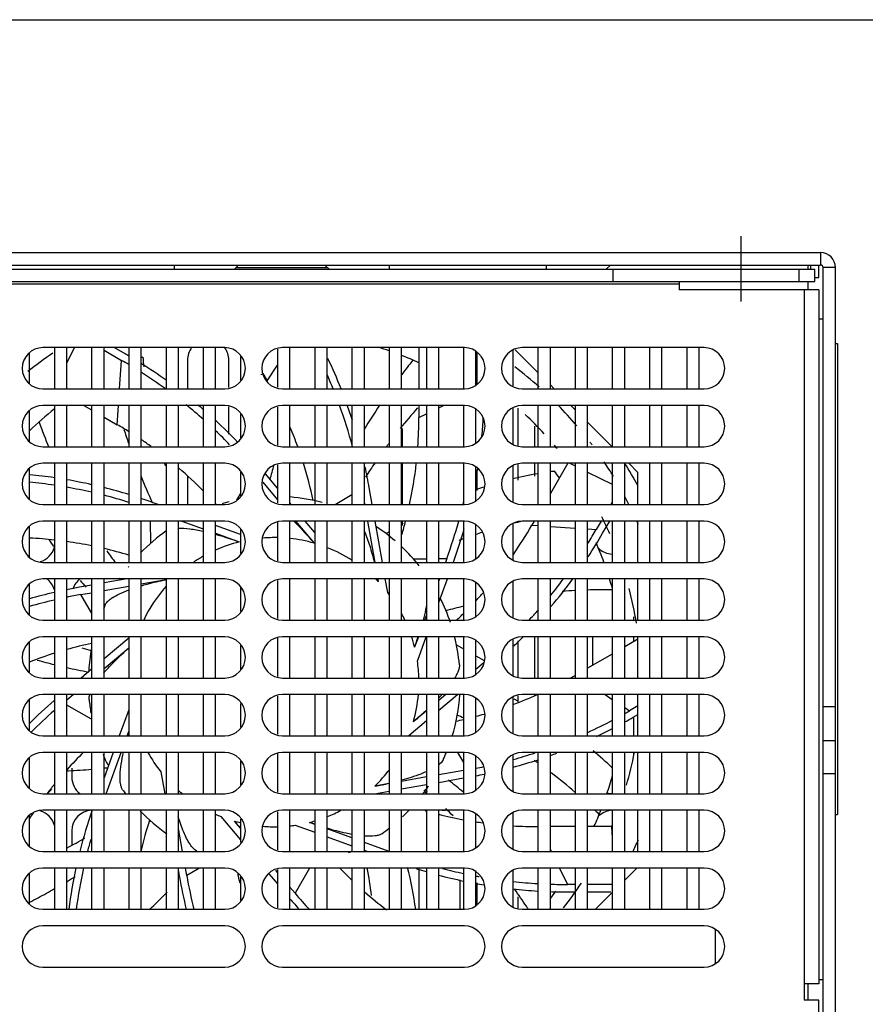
# Model space of a CAD drawing. Header units: millimetres. Extents: x 0 to 1500, y 0 to 1200.
# Tile 22 of 26: x 564 to 667, y 1081 to 1200. Entities that reach past the tile are written whole.
import ezdxf

# ---------------------------------------------------------------- set-up
doc = ezdxf.new("R2010")
doc.units = ezdxf.units.MM
doc.header["$LTSCALE"] = 82.5
doc.linetypes.add('CENTER', pattern=[0.6, 0.375, -0.075, 0.075, -0.075])
doc.layers.get('0').update_dxf_attribs({"linetype": 'CONTINUOUS'})
doc.layers.add('002_AXIS', color=7, linetype='CONTINUOUS')
doc.layers.add('00_COMPONENTS', color=7, linetype='CONTINUOUS')

msp = doc.modelspace()

# ---------------------------------------------------------------- linework, layer by layer
at = {"color": 7, "linetype": 'CONTINUOUS'}
msp.add_line((0, 1200), (1500, 1200), dxfattribs=at)
msp.add_line((0, 1200), (1500, 1200), dxfattribs=at)
at = {"layer": '002_AXIS', "color": 7, "linetype": 'CENTER'}
msp.add_line((651.58, 1165.88), (651.58, 1173.8), dxfattribs=at)
at = {"layer": '00_COMPONENTS', "color": 3, "linetype": 'CONTINUOUS'}
for p, q in [((435.98, 1171.8), (661.18, 1171.8)), ((436.68, 1169.8), (660.48, 1169.8)), ((590.43, 1169.99), (601.52, 1169.99)), ((659.68, 1169.8), (659.68, 1170.3)), ((662.98, 1075.3), (662.98, 1170)), ((659.68, 1167.3), (659.68, 1168.3)), ((626.98, 1157.28), (624.23, 1160.03)), ((628.96, 1155.3), (628.48, 1155.78)), ((631.48, 1152.78), (630.96, 1153.3)), ((635.96, 1148.3), (632.98, 1151.28)), ((639.08, 1145.18), (637.96, 1146.3)), ((639.08, 1141.3), (639.08, 1145.18)), ((639.08, 1134.3), (639.08, 1139.3)), ((639.08, 1127.3), (639.08, 1132.3)), ((639.08, 1120.3), (639.08, 1125.3)), ((639.08, 1113.3), (639.08, 1118.3)), ((639.08, 1106.3), (639.08, 1111.3)), ((639.08, 1099.3), (639.08, 1104.3)), ((637.48, 1095.82), (638.96, 1097.3)), ((633.96, 1092.3), (635.98, 1094.32)), ((659.68, 1081.3), (659.68, 1083.3))]:
    msp.add_line(p, q, dxfattribs=at)
at = {"layer": '00_COMPONENTS', "color": 9, "linetype": 'CONTINUOUS'}
for p, q in [((661.18, 1171.8), (661.18, 1170.3)), ((582.98, 1170.3), (582.98, 1169.8)), ((608.98, 1170.3), (608.98, 1169.8)), ((627.98, 1170.3), (627.98, 1169.8)), ((658.58, 1168.3), (658.58, 1169.8)), ((659.98, 1169.8), (659.98, 1170.3)), ((662.98, 1170), (661.48, 1170)), ((644.08, 1168), (453.08, 1168)), ((659.18, 1167.3), (659.18, 1083.3)), ((576.37, 1155.3), (576.59, 1158.76)), ((594.21, 1156.29), (595.48, 1158.18)), ((576.08, 1150.97), (576.24, 1153.3)), ((614.98, 1153.02), (615.55, 1153.3)), ((612.57, 1151.83), (613.48, 1152.28)), ((590.55, 1141.84), (590.98, 1142.6)), ((602.43, 1141.3), (604.48, 1142.5)), ((580.13, 1136.62), (580.12, 1139.3)), ((626.25, 1138.79), (626.98, 1138.75)), ((628.48, 1138.65), (631.48, 1138.45)), ((632.98, 1138.35), (634.03, 1138.29)), ((611.9, 1134.75), (613.48, 1134.75)), ((614.98, 1134.76), (615.95, 1134.77)), ((572.98, 1128.18), (571.68, 1130.4)), ((617.12, 1124.33), (617.98, 1123.84)), ((619.48, 1122.99), (620.46, 1122.43)), ((635.11, 1118.3), (635.98, 1117.72)), ((572.98, 1115.31), (569.98, 1117.02)), ((637.48, 1116.72), (638.06, 1116.33)), ((617.25, 1111.3), (617.98, 1110.06)), ((580.13, 1103.02), (579.96, 1102.88)), ((628.48, 1099.53), (628.59, 1099.3)), ((586.02, 1097.3), (584.48, 1096.4)), ((599.35, 1097.3), (597.6, 1094.24)), ((629.58, 1097.3), (630.56, 1095.31))]:
    msp.add_line(p, q, dxfattribs=at)
at = {"layer": '00_COMPONENTS', "color": 7, "linetype": 'CONTINUOUS'}
for p, q in [((435.98, 1170.3), (661.18, 1170.3)), ((590.75, 1170.3), (590.25, 1169.8)), ((601.21, 1170.3), (601.71, 1169.8)), ((635.75, 1170.3), (635.25, 1169.8)), ((636.08, 1168.3), (636.08, 1169.8)), ((660.48, 1168.3), (660.48, 1169.8)), ((660.98, 1168.8), (660.98, 1170.3)), ((661.48, 1075.3), (661.48, 1170)), ((436.68, 1168.3), (660.48, 1168.3)), ((644.08, 1168.3), (644.08, 1167.3)), ((660.48, 1168.8), (660.98, 1168.8)), ((660.98, 1167.3), (644.08, 1167.3)), ((660.98, 1167.3), (660.98, 1083.3)), ((660.98, 1163.8), (661.48, 1163.8)), ((589.08, 1160.3), (567.08, 1160.3)), ((568.48, 1160.3), (568.48, 1155.3)), ((569.98, 1158.4), (570.91, 1160.3)), ((569.98, 1155.3), (569.98, 1160.3)), ((572.98, 1160.3), (572.98, 1155.3)), ((574.48, 1155.3), (574.48, 1160.3)), ((574.48, 1159.98), (576.59, 1158.76)), ((577.04, 1159.54), (575.72, 1160.3)), ((577.48, 1160.3), (577.48, 1155.3)), ((578.98, 1155.3), (578.98, 1160.3)), ((581.98, 1160.3), (581.98, 1155.3)), ((583.48, 1155.3), (583.48, 1160.3)), ((586.48, 1160.3), (586.48, 1155.3)), ((587.98, 1155.3), (587.98, 1160.3)), ((595.48, 1160.11), (595.48, 1155.5)), ((618.08, 1160.3), (596.08, 1160.3)), ((596.98, 1155.3), (596.98, 1160.3)), ((599.98, 1160.3), (599.98, 1155.3)), ((601.48, 1155.3), (601.48, 1160.3)), ((604.48, 1160.3), (604.48, 1155.3)), ((605.98, 1155.3), (605.98, 1160.3)), ((608.98, 1160.3), (608.98, 1155.3)), ((610.48, 1155.3), (610.48, 1160.3)), ((612.57, 1160.3), (612.57, 1155.3)), ((613.48, 1160.3), (613.48, 1155.3)), ((614.98, 1155.3), (614.98, 1160.3)), ((617.98, 1160.3), (617.98, 1155.3)), ((619.48, 1155.76), (619.48, 1159.85)), ((623.98, 1155.66), (623.98, 1159.94)), ((647.08, 1160.3), (625.08, 1160.3)), ((626.98, 1160.3), (626.98, 1155.3)), ((628.48, 1155.3), (628.48, 1160.3)), ((631.48, 1160.3), (631.48, 1155.3)), ((632.98, 1155.3), (632.98, 1160.3)), ((635.98, 1160.3), (635.98, 1155.3)), ((637.48, 1155.3), (637.48, 1160.3)), ((640.48, 1160.3), (640.48, 1155.3)), ((641.98, 1155.3), (641.98, 1160.3)), ((644.98, 1160.3), (644.98, 1155.3)), ((646.48, 1155.3), (646.48, 1160.3)), ((662.98, 1160.8), (663.23, 1160.8)), ((663.23, 1160.8), (663.23, 1103.8)), ((565.48, 1155.96), (565.48, 1159.64)), ((584.58, 1158.8), (584.58, 1155.3)), ((589.58, 1155.46), (589.58, 1158.8)), ((590.98, 1159.23), (590.98, 1156.37)), ((619.57, 1159.79), (619.57, 1155.81)), ((593.52, 1157.02), (593.55, 1157.09)), ((593.7, 1157.18), (594.21, 1156.29)), ((567.08, 1155.3), (589.08, 1155.3)), ((596.08, 1155.3), (618.08, 1155.3)), ((625.08, 1155.3), (647.08, 1155.3)), ((589.08, 1153.3), (567.08, 1153.3)), ((568.48, 1153.3), (568.48, 1148.3)), ((569.98, 1148.3), (569.98, 1153.3)), ((572.05, 1153.3), (572.98, 1152.76)), ((572.98, 1153.3), (572.98, 1148.3)), ((574.48, 1148.3), (574.48, 1153.3)), ((577.48, 1153.3), (577.48, 1148.3)), ((578.98, 1148.3), (578.98, 1153.3)), ((581.98, 1153.3), (581.98, 1148.3)), ((583.48, 1148.3), (583.48, 1153.3)), ((586.48, 1153.3), (586.48, 1148.3)), ((587.98, 1148.3), (587.98, 1153.3)), ((589.58, 1149.83), (589.58, 1153.14)), ((595.48, 1153.11), (595.48, 1148.5)), ((618.08, 1153.3), (596.08, 1153.3)), ((596.98, 1148.3), (596.98, 1153.3)), ((599.98, 1153.3), (599.98, 1148.3)), ((601.48, 1148.3), (601.48, 1153.3)), ((604.48, 1153.3), (604.48, 1148.3)), ((605.98, 1148.3), (605.98, 1153.3)), ((608.98, 1153.3), (608.98, 1148.3)), ((610.48, 1148.3), (610.48, 1153.3)), ((612.57, 1153.3), (612.57, 1151.83)), ((613.48, 1153.3), (613.48, 1148.3)), ((614.98, 1148.3), (614.98, 1153.3)), ((617.98, 1153.3), (617.98, 1148.3)), ((619.48, 1148.76), (619.48, 1152.85)), ((623.98, 1148.66), (623.98, 1152.94)), ((624.58, 1148.46), (624.58, 1152.98)), ((647.08, 1153.3), (625.08, 1153.3)), ((626.98, 1153.3), (626.98, 1148.3)), ((628.48, 1148.3), (628.48, 1153.3)), ((631.48, 1153.3), (631.48, 1148.3)), ((632.98, 1148.3), (632.98, 1153.3)), ((635.98, 1153.3), (635.98, 1148.3)), ((637.48, 1148.3), (637.48, 1153.3)), ((640.48, 1153.3), (640.48, 1148.3)), ((641.98, 1148.3), (641.98, 1153.3)), ((644.98, 1153.3), (644.98, 1148.3)), ((646.48, 1148.3), (646.48, 1153.3)), ((565.48, 1148.96), (565.48, 1152.64)), ((574.48, 1151.9), (576.08, 1150.97)), ((590.98, 1152.23), (590.98, 1149.37)), ((610.58, 1148.3), (610.58, 1150.49)), ((626.58, 1150.81), (626.58, 1148.3)), ((567.08, 1148.3), (589.08, 1148.3)), ((596.08, 1148.3), (618.08, 1148.3)), ((625.08, 1148.3), (647.08, 1148.3)), ((565.48, 1141.96), (565.48, 1145.64)), ((589.08, 1146.3), (567.08, 1146.3)), ((568.48, 1146.3), (568.48, 1141.3)), ((569.98, 1141.3), (569.98, 1146.3)), ((572.98, 1146.3), (572.98, 1141.3)), ((574.48, 1141.3), (574.48, 1146.3)), ((577.48, 1146.3), (577.48, 1141.3)), ((578.98, 1141.3), (578.98, 1146.3)), ((581.98, 1146.3), (581.98, 1141.3)), ((583.48, 1141.3), (583.48, 1146.3)), ((586.48, 1146.3), (586.48, 1141.3)), ((587.98, 1141.3), (587.98, 1146.3)), ((595.48, 1146.11), (595.48, 1141.5)), ((618.08, 1146.3), (596.08, 1146.3)), ((596.98, 1141.3), (596.98, 1146.3)), ((599.98, 1146.3), (599.98, 1141.3)), ((601.48, 1141.3), (601.48, 1146.3)), ((604.48, 1146.3), (604.48, 1141.3)), ((605.98, 1141.3), (605.98, 1146.3)), ((608.98, 1146.3), (608.98, 1141.3)), ((610.48, 1141.3), (610.48, 1146.3)), ((610.58, 1141.3), (610.58, 1146.3)), ((613.48, 1146.3), (613.48, 1141.3)), ((614.98, 1141.3), (614.98, 1146.3)), ((617.98, 1146.3), (617.98, 1141.3)), ((619.48, 1141.76), (619.48, 1145.85)), ((623.98, 1141.66), (623.98, 1145.94)), ((624.58, 1144.25), (624.58, 1146.14)), ((647.08, 1146.3), (625.08, 1146.3)), ((626.58, 1146.3), (626.58, 1144.75)), ((626.98, 1146.3), (626.98, 1141.3)), ((630.58, 1146.3), (628.48, 1142.66)), ((628.48, 1141.3), (628.48, 1146.3)), ((630.82, 1146.3), (631.48, 1145.98)), ((631.48, 1146.3), (631.48, 1141.3)), ((632.98, 1141.3), (632.98, 1146.3)), ((635.98, 1146.3), (635.98, 1141.3)), ((637.48, 1141.3), (637.48, 1146.3)), ((640.48, 1146.3), (640.48, 1141.3)), ((641.98, 1141.3), (641.98, 1146.3)), ((644.98, 1146.3), (644.98, 1141.3)), ((646.48, 1141.3), (646.48, 1146.3)), ((584.58, 1144.78), (584.58, 1141.3)), ((590.98, 1145.23), (590.98, 1142.37)), ((595.48, 1143.28), (594.02, 1145.02)), ((619.58, 1145.47), (619.58, 1143.01)), ((632.98, 1145.24), (635.98, 1143.77)), ((593.7, 1144), (595.48, 1141.88)), ((606.92, 1141.3), (606.56, 1143.36)), ((567.08, 1141.3), (589.08, 1141.3)), ((581.03, 1141.3), (580.42, 1141.52)), ((596.08, 1141.3), (618.08, 1141.3)), ((597.14, 1141.3), (596.98, 1141.5)), ((605.98, 1141.49), (606.01, 1141.3)), ((625.08, 1141.3), (647.08, 1141.3)), ((635.98, 1141.65), (635.78, 1141.3)), ((565.48, 1134.96), (565.48, 1138.64)), ((589.08, 1139.3), (567.08, 1139.3)), ((568.48, 1139.3), (568.48, 1134.3)), ((569.98, 1134.3), (569.98, 1139.3)), ((572.98, 1139.3), (572.98, 1134.3)), ((574.48, 1134.3), (574.48, 1139.3)), ((577.48, 1139.3), (577.48, 1134.3)), ((578.98, 1134.3), (578.98, 1139.3)), ((581.98, 1139.3), (581.98, 1134.3)), ((583.48, 1134.3), (583.48, 1139.3)), ((583.9, 1139.3), (586.48, 1138.36)), ((586.48, 1139.3), (586.48, 1134.3)), ((587.98, 1134.3), (587.98, 1139.3)), ((590.98, 1137.68), (587.98, 1138.77)), ((595.48, 1139.11), (595.48, 1134.5)), ((618.08, 1139.3), (596.08, 1139.3)), ((596.98, 1134.3), (596.98, 1139.3)), ((597.64, 1139.3), (599.89, 1136.63)), ((599.98, 1137.92), (598.82, 1139.3)), ((599.98, 1139.3), (599.98, 1134.3)), ((601.48, 1134.3), (601.48, 1139.3)), ((604.48, 1139.3), (604.48, 1134.3)), ((605.98, 1134.3), (605.98, 1139.3)), ((606.36, 1139.3), (607.24, 1134.3)), ((608.16, 1134.3), (607.28, 1139.3)), ((608.98, 1139.3), (608.98, 1134.3)), ((610.48, 1134.3), (610.48, 1139.3)), ((610.58, 1138.77), (610.58, 1139.3)), ((613.48, 1139.3), (613.48, 1134.3)), ((614.98, 1134.3), (614.98, 1139.3)), ((617.98, 1139.3), (617.98, 1134.3)), ((619.48, 1134.76), (619.48, 1138.85)), ((623.98, 1134.66), (623.98, 1138.94)), ((647.08, 1139.3), (625.08, 1139.3)), ((626.54, 1139.3), (626.25, 1138.79)), ((626.98, 1139.3), (626.98, 1134.3)), ((628.48, 1134.3), (628.48, 1139.3)), ((631.48, 1139.3), (631.48, 1134.3)), ((632.98, 1134.3), (632.98, 1139.3)), ((634.62, 1139.3), (634.03, 1138.29)), ((634.81, 1137.84), (635.66, 1139.3)), ((635.98, 1139.3), (635.98, 1134.3)), ((637.48, 1134.3), (637.48, 1139.3)), ((640.48, 1139.3), (640.48, 1134.3)), ((641.98, 1134.3), (641.98, 1139.3)), ((644.98, 1139.3), (644.98, 1134.3)), ((646.48, 1134.3), (646.48, 1139.3)), ((587.98, 1137.82), (590.83, 1136.78)), ((590.98, 1138.23), (590.98, 1135.37)), ((601.53, 1136.07), (601.48, 1136.13)), ((567.08, 1134.3), (589.08, 1134.3)), ((596.08, 1134.3), (618.08, 1134.3)), ((615.95, 1134.77), (615.79, 1134.3)), ((616.74, 1134.3), (616.8, 1134.46)), ((625.08, 1134.3), (647.08, 1134.3)), ((565.48, 1127.96), (565.48, 1131.64)), ((589.08, 1132.3), (567.08, 1132.3)), ((568.48, 1132.3), (568.48, 1127.3)), ((569.98, 1127.3), (569.98, 1132.3)), ((572.98, 1131.54), (571.52, 1131.29)), ((572.98, 1132.3), (572.98, 1127.3)), ((574.48, 1127.3), (574.48, 1132.3)), ((577.28, 1132.3), (574.48, 1131.81)), ((574.48, 1130.89), (577.48, 1131.42)), ((577.48, 1132.3), (577.48, 1127.3)), ((578.98, 1127.3), (578.98, 1132.3)), ((578.98, 1131.69), (581.98, 1132.22)), ((581.98, 1132.3), (581.98, 1127.3)), ((583.48, 1127.3), (583.48, 1132.3)), ((586.48, 1132.3), (586.48, 1127.3)), ((587.98, 1127.3), (587.98, 1132.3)), ((590.98, 1131.23), (590.98, 1128.37)), ((595.48, 1132.11), (595.48, 1127.5)), ((618.08, 1132.3), (596.08, 1132.3)), ((596.98, 1127.3), (596.98, 1132.3)), ((599.98, 1132.3), (599.98, 1127.3)), ((601.48, 1127.3), (601.48, 1132.3)), ((604.48, 1132.3), (604.48, 1127.3)), ((605.98, 1127.3), (605.98, 1132.3)), ((607.6, 1132.3), (607.66, 1131.97)), ((608.8, 1130.66), (608.51, 1132.3)), ((608.98, 1132.3), (608.98, 1127.3)), ((610.48, 1127.3), (610.48, 1132.3)), ((613.48, 1132.3), (613.48, 1127.3)), ((615.06, 1132.3), (614.98, 1132.08)), ((614.98, 1129.45), (616.02, 1132.3)), ((614.98, 1127.3), (614.98, 1132.3)), ((617.98, 1132.3), (617.98, 1127.3)), ((619.48, 1127.76), (619.48, 1131.85)), ((623.98, 1127.66), (623.98, 1131.94)), ((647.08, 1132.3), (625.08, 1132.3)), ((626.98, 1132.3), (626.98, 1127.3)), ((628.48, 1127.3), (628.48, 1132.3)), ((631.48, 1132.3), (631.48, 1127.3)), ((632.98, 1127.3), (632.98, 1132.3)), ((635.98, 1132.3), (635.98, 1127.3)), ((637.48, 1127.3), (637.48, 1132.3)), ((640.48, 1132.3), (640.48, 1127.3)), ((641.98, 1127.3), (641.98, 1132.3)), ((644.98, 1132.3), (644.98, 1127.3)), ((646.48, 1127.3), (646.48, 1132.3)), ((571.68, 1130.4), (572.98, 1130.63)), ((613.48, 1127.96), (613.24, 1127.3)), ((638.58, 1127.3), (638.58, 1127.7)), ((567.08, 1127.3), (589.08, 1127.3)), ((596.08, 1127.3), (618.08, 1127.3)), ((625.08, 1127.3), (647.08, 1127.3)), ((589.08, 1125.3), (567.08, 1125.3)), ((568.48, 1125.3), (568.48, 1120.3)), ((569.98, 1120.3), (569.98, 1125.3)), ((572.98, 1125.3), (572.98, 1120.3)), ((574.48, 1120.3), (574.48, 1125.3)), ((577.48, 1125.3), (577.48, 1120.3)), ((578.98, 1120.3), (578.98, 1125.3)), ((581.98, 1125.3), (581.98, 1120.3)), ((583.48, 1120.3), (583.48, 1125.3)), ((586.48, 1125.3), (586.48, 1120.3)), ((587.98, 1120.3), (587.98, 1125.3)), ((618.08, 1125.3), (596.08, 1125.3)), ((596.98, 1120.3), (596.98, 1125.3)), ((599.98, 1125.3), (599.98, 1120.3)), ((601.48, 1120.3), (601.48, 1125.3)), ((604.48, 1125.3), (604.48, 1120.3)), ((605.98, 1120.3), (605.98, 1125.3)), ((608.98, 1125.3), (608.98, 1120.3)), ((610.48, 1120.3), (610.48, 1125.3)), ((612.51, 1125.3), (612.05, 1124.05)), ((612.39, 1122.35), (613.47, 1125.3)), ((613.48, 1125.3), (613.48, 1120.3)), ((614.98, 1120.3), (614.98, 1125.3)), ((617.98, 1125.3), (617.98, 1120.3)), ((647.08, 1125.3), (625.08, 1125.3)), ((626.58, 1125.3), (626.58, 1120.3)), ((626.98, 1125.3), (626.98, 1120.3)), ((628.48, 1120.3), (628.48, 1125.3)), ((631.48, 1125.3), (631.48, 1120.3)), ((632.98, 1120.3), (632.98, 1125.3)), ((633.58, 1125.3), (633.58, 1121.83)), ((635.98, 1125.3), (635.98, 1120.3)), ((637.48, 1120.3), (637.48, 1125.3)), ((638.58, 1124.71), (638.58, 1125.3)), ((640.48, 1125.3), (640.48, 1120.3)), ((641.98, 1120.3), (641.98, 1125.3)), ((644.98, 1125.3), (644.98, 1120.3)), ((646.48, 1120.3), (646.48, 1125.3)), ((565.48, 1120.96), (565.48, 1124.64)), ((577.48, 1125.14), (574.48, 1122.62)), ((590.98, 1124.23), (590.98, 1121.37)), ((595.48, 1125.11), (595.48, 1120.5)), ((619.48, 1120.76), (619.48, 1124.85)), ((623.98, 1120.66), (623.98, 1124.94)), ((624.58, 1120.46), (624.58, 1124.8)), ((639.08, 1125), (637.48, 1124.08)), ((574.48, 1121.44), (577.48, 1123.96)), ((635.98, 1123.21), (632.98, 1121.48)), ((620.46, 1122.17), (619.48, 1121.35)), ((572.98, 1121.36), (571.72, 1120.3)), ((567.08, 1120.3), (589.08, 1120.3)), ((596.08, 1120.3), (618.08, 1120.3)), ((625.08, 1120.3), (647.08, 1120.3)), ((589.08, 1118.3), (567.08, 1118.3)), ((568.48, 1118.3), (568.48, 1113.3)), ((569.98, 1117.67), (570.73, 1118.3)), ((569.98, 1113.3), (569.98, 1118.3)), ((572.98, 1118.3), (572.98, 1113.3)), ((574.48, 1113.3), (574.48, 1118.3)), ((577.48, 1118.3), (577.48, 1113.3)), ((578.98, 1113.3), (578.98, 1118.3)), ((581.98, 1118.3), (581.98, 1113.3)), ((583.48, 1113.3), (583.48, 1118.3)), ((586.48, 1118.3), (586.48, 1113.3)), ((587.98, 1113.3), (587.98, 1118.3)), ((595.48, 1118.11), (595.48, 1113.5)), ((618.08, 1118.3), (596.08, 1118.3)), ((596.98, 1113.3), (596.98, 1118.3)), ((599.98, 1118.3), (599.98, 1113.3)), ((601.48, 1113.3), (601.48, 1118.3)), ((604.48, 1118.3), (604.48, 1113.3)), ((605.98, 1113.3), (605.98, 1118.3)), ((608.98, 1118.3), (608.98, 1113.3)), ((610.48, 1113.3), (610.48, 1118.3)), ((613.48, 1118.3), (613.48, 1113.3)), ((615.85, 1118.3), (614.98, 1117.57)), ((614.98, 1116.4), (617.25, 1118.3)), ((614.98, 1113.3), (614.98, 1118.3)), ((617.98, 1118.3), (617.98, 1113.3)), ((624.58, 1117.4), (624.58, 1118.14)), ((647.08, 1118.3), (625.08, 1118.3)), ((626.58, 1118.3), (626.58, 1118.17)), ((626.98, 1118.3), (626.98, 1113.3)), ((628.48, 1113.3), (628.48, 1118.3)), ((631.48, 1118.3), (631.48, 1113.3)), ((632.98, 1113.3), (632.98, 1118.3)), ((635.98, 1118.3), (635.98, 1113.3)), ((637.48, 1113.3), (637.48, 1118.3)), ((640.48, 1118.3), (640.48, 1113.3)), ((641.98, 1113.3), (641.98, 1118.3)), ((644.98, 1118.3), (644.98, 1113.3)), ((646.48, 1113.3), (646.48, 1118.3)), ((565.48, 1113.96), (565.48, 1117.64)), ((590.98, 1117.23), (590.98, 1114.37)), ((619.48, 1113.76), (619.48, 1117.85)), ((623.98, 1113.66), (623.98, 1117.94)), ((639.08, 1116.92), (638.06, 1116.33)), ((577.48, 1116.47), (576.32, 1113.3)), ((613.48, 1116.31), (611.9, 1114.99)), ((638.51, 1115.55), (639.08, 1115.88)), ((662.98, 1116.8), (661.48, 1116.8)), ((611.34, 1113.35), (613.48, 1115.14)), ((638.58, 1113.3), (638.58, 1115.59)), ((577.28, 1113.3), (577.48, 1113.84)), ((567.08, 1113.3), (589.08, 1113.3)), ((596.08, 1113.3), (618.08, 1113.3)), ((625.08, 1113.3), (647.08, 1113.3)), ((662.98, 1112.7), (661.48, 1112.7)), ((589.08, 1111.3), (567.08, 1111.3)), ((568.48, 1111.3), (568.48, 1106.3)), ((569.98, 1106.3), (569.98, 1111.3)), ((572.98, 1111.3), (572.98, 1106.3)), ((575.6, 1111.3), (574.48, 1108.23)), ((574.48, 1106.3), (574.48, 1111.3)), ((574.73, 1106.3), (576.55, 1111.3)), ((577.48, 1111.3), (577.48, 1106.3)), ((578.98, 1106.3), (578.98, 1111.3)), ((581.98, 1111.3), (581.98, 1106.3)), ((583.48, 1106.3), (583.48, 1111.3)), ((586.48, 1111.3), (586.48, 1106.3)), ((587.98, 1106.3), (587.98, 1111.3)), ((595.48, 1111.11), (595.48, 1106.5)), ((618.08, 1111.3), (596.08, 1111.3)), ((596.98, 1106.3), (596.98, 1111.3)), ((599.98, 1111.3), (599.98, 1106.3)), ((601.48, 1106.3), (601.48, 1111.3)), ((604.48, 1111.3), (604.48, 1106.3)), ((605.98, 1106.3), (605.98, 1111.3)), ((608.98, 1111.3), (608.98, 1106.3)), ((610.48, 1106.3), (610.48, 1111.3)), ((613.48, 1111.3), (613.48, 1106.3)), ((614.98, 1106.3), (614.98, 1111.3)), ((617.98, 1111.3), (617.98, 1106.3)), ((623.98, 1106.66), (623.98, 1110.94)), ((647.08, 1111.3), (625.08, 1111.3)), ((626.98, 1111.3), (626.98, 1106.3)), ((628.48, 1106.3), (628.48, 1111.3)), ((631.48, 1111.3), (631.48, 1106.3)), ((632.98, 1106.3), (632.98, 1111.3)), ((635.98, 1111.3), (635.98, 1106.3)), ((637.48, 1106.3), (637.48, 1111.3)), ((638.58, 1110.94), (638.58, 1111.3)), ((640.48, 1111.3), (640.48, 1106.3)), ((641.98, 1106.3), (641.98, 1111.3)), ((644.98, 1111.3), (644.98, 1106.3)), ((646.48, 1106.3), (646.48, 1111.3)), ((565.48, 1106.96), (565.48, 1110.64)), ((590.98, 1110.23), (590.98, 1107.37)), ((619.48, 1106.76), (619.48, 1110.85)), ((570.58, 1109.39), (570.58, 1108.3)), ((581.36, 1108.94), (581.82, 1106.3)), ((617.98, 1109.12), (614.98, 1108.59)), ((662.98, 1108.71), (661.48, 1108.71)), ((608.98, 1107.53), (607.24, 1107.22)), ((613.48, 1108.32), (610.48, 1107.79)), ((610.48, 1106.88), (613.48, 1107.41)), ((614.98, 1107.67), (617.98, 1108.2)), ((567.08, 1106.3), (589.08, 1106.3)), ((596.08, 1106.3), (618.08, 1106.3)), ((607.2, 1106.3), (608.98, 1106.61)), ((625.08, 1106.3), (647.08, 1106.3)), ((589.08, 1104.3), (567.08, 1104.3)), ((568.48, 1104.3), (568.48, 1099.3)), ((569.98, 1099.3), (569.98, 1104.3)), ((572.98, 1104.3), (572.98, 1099.3)), ((574.48, 1099.3), (574.48, 1104.3)), ((577.48, 1104.3), (577.48, 1099.3)), ((578.98, 1099.3), (578.98, 1104.3)), ((581.98, 1104.3), (581.98, 1099.3)), ((583.48, 1099.3), (583.48, 1104.3)), ((586.48, 1104.3), (586.48, 1099.3)), ((587.98, 1099.3), (587.98, 1104.3)), ((595.48, 1104.11), (595.48, 1099.5)), ((618.08, 1104.3), (596.08, 1104.3)), ((596.98, 1099.3), (596.98, 1104.3)), ((599.98, 1104.3), (599.98, 1099.3)), ((601.48, 1099.3), (601.48, 1104.3)), ((604.48, 1104.3), (604.48, 1099.3)), ((605.98, 1099.3), (605.98, 1104.3)), ((608.98, 1104.3), (608.98, 1099.3)), ((610.48, 1099.3), (610.48, 1104.3)), ((613.48, 1104.3), (613.48, 1099.3)), ((614.98, 1099.3), (614.98, 1104.3)), ((617.98, 1104.3), (617.98, 1099.3)), ((619.48, 1099.76), (619.48, 1103.85)), ((623.98, 1099.66), (623.98, 1103.94)), ((647.08, 1104.3), (625.08, 1104.3)), ((626.98, 1104.3), (626.98, 1099.3)), ((628.48, 1099.3), (628.48, 1104.3)), ((631.48, 1104.3), (631.48, 1099.3)), ((632.98, 1099.3), (632.98, 1104.3)), ((635.98, 1104.3), (635.98, 1099.3)), ((637.48, 1099.3), (637.48, 1104.3)), ((640.48, 1104.3), (640.48, 1099.3)), ((641.98, 1099.3), (641.98, 1104.3)), ((644.98, 1104.3), (644.98, 1099.3)), ((646.48, 1099.3), (646.48, 1104.3)), ((662.98, 1103.8), (663.23, 1103.8)), ((565.48, 1099.96), (565.48, 1103.64)), ((588.62, 1103.54), (590.98, 1100.73)), ((590.98, 1102.13), (590.27, 1102.98)), ((590.98, 1103.23), (590.98, 1100.37)), ((599.98, 1102.59), (599.33, 1102.82)), ((570.58, 1101.8), (570.58, 1100.11)), ((583.97, 1099.3), (583.48, 1102.09)), ((597.62, 1102.49), (599.98, 1101.63)), ((604.48, 1100.95), (601.48, 1102.04)), ((631.48, 1102.31), (628.48, 1102.31)), ((635.89, 1102.31), (632.98, 1102.31)), ((635.89, 1102.31), (635.98, 1100.94)), ((601.48, 1101.08), (604.48, 1099.99)), ((608.98, 1099.31), (605.98, 1100.4)), ((567.08, 1099.3), (589.08, 1099.3)), ((596.08, 1099.3), (618.08, 1099.3)), ((605.98, 1099.45), (606.37, 1099.3)), ((625.08, 1099.3), (647.08, 1099.3)), ((565.48, 1092.96), (565.48, 1096.64)), ((589.08, 1097.3), (567.08, 1097.3)), ((568.48, 1097.3), (568.48, 1092.3)), ((569.98, 1092.3), (569.98, 1097.3)), ((572.98, 1097.3), (572.98, 1092.3)), ((574.48, 1092.3), (574.48, 1097.3)), ((577.48, 1097.3), (577.48, 1092.3)), ((578.98, 1092.3), (578.98, 1097.3)), ((581.98, 1097.3), (581.98, 1092.3)), ((583.48, 1092.3), (583.48, 1097.3)), ((583.48, 1096.9), (583.59, 1096.25)), ((584.48, 1096.4), (584.32, 1097.3)), ((586.48, 1097.3), (586.48, 1092.3)), ((587.98, 1092.3), (587.98, 1097.3)), ((595.48, 1096.77), (595.25, 1097.03)), ((595.48, 1097.11), (595.48, 1092.5)), ((618.08, 1097.3), (596.08, 1097.3)), ((596.98, 1092.3), (596.98, 1097.3)), ((599.98, 1097.3), (599.98, 1092.3)), ((601.48, 1092.3), (601.48, 1097.3)), ((604.48, 1097.3), (604.48, 1092.3)), ((605.98, 1092.3), (605.98, 1097.3)), ((608.98, 1097.3), (608.98, 1092.3)), ((610.48, 1092.3), (610.48, 1097.3)), ((612.58, 1097.23), (612.58, 1092.3)), ((613.48, 1097.3), (613.48, 1092.3)), ((614.98, 1092.3), (614.98, 1097.3)), ((617.98, 1097.3), (617.98, 1092.3)), ((619.48, 1092.76), (619.48, 1096.85)), ((623.98, 1092.66), (623.98, 1096.94)), ((647.08, 1097.3), (625.08, 1097.3)), ((626.98, 1097.3), (626.98, 1092.3)), ((628.48, 1092.3), (628.48, 1097.3)), ((631.48, 1097.3), (631.48, 1092.3)), ((632.98, 1092.3), (632.98, 1097.3)), ((635.98, 1097.3), (635.98, 1092.3)), ((637.48, 1092.3), (637.48, 1097.3)), ((640.48, 1097.3), (640.48, 1092.3)), ((641.98, 1092.3), (641.98, 1097.3)), ((644.98, 1097.3), (644.98, 1092.3)), ((646.48, 1092.3), (646.48, 1097.3)), ((590.98, 1096.23), (590.98, 1093.37)), ((594.44, 1096.6), (595.48, 1095.37)), ((617.58, 1092.3), (617.58, 1095.86)), ((619.58, 1095.51), (619.58, 1092.82)), ((597.6, 1094.24), (596.98, 1094.98)), ((631.48, 1095.31), (630.56, 1095.31)), ((630.56, 1094.41), (631.48, 1094.41)), ((635.98, 1095.31), (632.98, 1095.31)), ((632.98, 1094.41), (635.81, 1094.41)), ((624.58, 1092.46), (624.58, 1093.81)), ((567.08, 1092.3), (589.08, 1092.3)), ((596.08, 1092.3), (618.08, 1092.3)), ((625.08, 1092.3), (647.08, 1092.3)), ((589.08, 1090.3), (567.08, 1090.3)), ((618.08, 1090.3), (596.08, 1090.3)), ((647.08, 1090.3), (625.08, 1090.3)), ((648.48, 1085.76), (648.48, 1089.85)), ((567.08, 1085.3), (589.08, 1085.3)), ((596.08, 1085.3), (618.08, 1085.3)), ((625.08, 1085.3), (647.08, 1085.3)), ((660.98, 1083.8), (661.48, 1083.8)), ((659.18, 1083.3), (659.18, 1081.3)), ((660.98, 1083.3), (659.18, 1083.3)), ((660.98, 1081.3), (659.18, 1081.3)), ((660.98, 1075.3), (660.98, 1081.3))]:
    msp.add_line(p, q, dxfattribs=at)
at = {"layer": '00_COMPONENTS', "color": 3, "linetype": 'CONTINUOUS'}
msp.add_arc((661.18, 1170), 1.8, 0, 90, dxfattribs=at)
at = {"layer": '00_COMPONENTS', "color": 7, "linetype": 'CONTINUOUS'}
for centre, radius, start, end in [((661.18, 1170), 0.3, 0, 90), ((567.08, 1157.8), 2.5, 90, 270), ((587.08, 1158.8), 2.5, 143.0575, 180), ((589.08, 1157.8), 2.5, 270, 90), ((587.08, 1158.8), 2.5, 0, 36), ((596.08, 1157.8), 2.5, 90, 270), ((595.08, 1119.8), 42.45, 70.9029, 72.691), ((618.08, 1157.8), 2.5, 270, 90), ((625.08, 1157.8), 2.5, 90, 270), ((647.08, 1157.8), 2.5, 270, 90), ((595.08, 1119.8), 48, 123.9347, 128.3936), ((546.59, 1106.8), 60, 58.986, 60), ((546.59, 1106.8), 60.9, 59.5096, 60), ((595.08, 1119.8), 42.45, 112.0173, 112.2851), ((659.02, 1168.25), 80.37, 186.4963, 187.3385), ((546.59, 1132.78), 60.9, 21.7316, 25.4871), ((595.08, 1119.8), 42.45, 65.6452, 68.7564), ((546.59, 1106.8), 60.9, 54.4389, 57.816), ((595.08, 1119.8), 48, 48.1365, 52.6463), ((546.59, 1106.8), 60, 53.9885, 57.2684), ((546.59, 1132.78), 60, 22.07, 23.7635), ((595.08, 1119.8), 44.4, 126.7936, 126.8819), ((567.08, 1150.8), 2.5, 90, 270), ((595.08, 1119.8), 42.45, 128.808, 134.22), ((546.59, 1106.8), 60, 48.2754, 50.9227), ((546.59, 1106.8), 60.9, 49.011, 49.9001), ((589.08, 1150.8), 2.5, 270, 90), ((596.08, 1150.8), 2.5, 90, 270), ((546.59, 1132.78), 60, 15.0134, 20.035), ((546.59, 1132.78), 60.9, 17.9068, 19.7263), ((666.47, 1105.79), 71.78, 138.8791, 141.4702), ((618.08, 1150.8), 2.5, 270, 90), ((625.08, 1150.8), 2.5, 90, 270), ((595.08, 1119.8), 48, 40.2871, 44.341), ((647.08, 1150.8), 2.5, 270, 90), ((546.59, 1106.8), 60.9, 43.6943, 47.1679), ((562.57, 1151.83), 50, 355.9413, 360), ((559.57, 1155.29), 60.9, 354.6324, 356.7316), ((595.08, 1119.8), 44.4, 42.6175, 46.8803), ((551.08, 1107.67), 50, 58.0917, 60), ((550.91, 1131.29), 50, 19.9137, 22.7552), ((551.08, 1107.67), 50, 54.3804, 56.0425), ((546.59, 1106.8), 60, 44.0951, 46.3763), ((663.18, 1108.36), 67.61, 143.4013, 143.741), ((595.08, 1119.8), 44.4, 39.582, 40.2277), ((595.08, 1119.8), 48, 36.757, 37.2676), ((567.08, 1143.8), 2.5, 90, 270), ((644.39, 1165.31), 65.43, 196.9108, 197.1608), ((551.08, 1107.67), 50, 44.8649, 49.5692), ((589.08, 1143.8), 2.5, 270, 90), ((596.08, 1143.8), 2.5, 90, 270), ((550.91, 1131.29), 50, 12.1355, 17.4798), ((546.59, 1132.78), 60.9, 10, 12.3908), ((660.5, 1110.23), 64.34, 145.8281, 147.7122), ((562.57, 1151.83), 50, 347.8366, 353.6448), ((618.08, 1143.8), 2.5, 270, 90), ((559.57, 1155.29), 60.9, 350.1689, 350.9492), ((625.08, 1143.8), 2.5, 90, 270), ((595.08, 1119.8), 48, 31.2392, 33.786), ((595.08, 1119.8), 50, 28.3576, 32.0366), ((647.08, 1143.8), 2.5, 270, 90), ((559.59, 1084.3), 60.9, 81.5994, 84.4479), ((635.52, 1096.07), 49.71, 99.93, 103.5081), ((635.87, 1094.02), 51.78, 97.6406, 98.2129), ((595.08, 1119.8), 42.45, 35.6564, 36.9946), ((559.59, 1084.3), 60, 81.472, 84.3648), ((559.59, 1084.3), 60.9, 77.2956, 80.1644), ((559.59, 1084.3), 60, 77.1039, 80.0154), ((559.59, 1084.3), 60.9, 72.8982, 75.8422), ((635.11, 1097.63), 48.09, 107.8131, 109.0133), ((559.59, 1084.3), 60, 72.6346, 75.6232), ((559.59, 1084.3), 60.9, 70, 71.423), ((595.08, 1119.8), 22.5, 75.079, 85.1248), ((595.08, 1119.8), 48, 26.635, 27.942), ((551.08, 1107.67), 50, 42.2805, 42.4352), ((595.08, 1119.8), 22.5, 104.0585, 106.2892), ((559.57, 1155.29), 60, 346.5643, 346.7861), ((595.08, 1119.8), 44.4, 23.8691, 26.7975), ((567.08, 1136.8), 2.5, 90, 270), ((589.08, 1136.8), 2.5, 270, 90), ((596.08, 1136.8), 2.5, 90, 270), ((595.08, 1119.8), 22.5, 49.4603, 56.6571), ((636.06, 1095.84), 50.12, 120.406, 120.816), ((562.57, 1151.83), 50, 343.5446, 345.4667), ((559.57, 1155.29), 60, 340, 344.5281), ((559.57, 1155.29), 60.9, 340, 343.8689), ((618.08, 1136.8), 2.5, 270, 90), ((625.08, 1136.8), 2.5, 90, 270), ((582.94, 1163.79), 50, 325.2213, 330), ((595.08, 1119.8), 48, 23.4538, 23.9964), ((647.08, 1136.8), 2.5, 270, 90), ((563.05, 1087.3), 50, 83.7607, 87.203), ((595.08, 1119.8), 22.5, 125.5162, 135.9612), ((636.69, 1094.82), 51.31, 122.7142, 123.1701), ((582.07, 1168.29), 60, 328.1578, 330), ((582.07, 1168.29), 60.9, 326.8492, 330), ((566.08, 1136.8), 2.5, 285.8846, 344.6287), ((607.69, 1163.7), 47.97, 213.7894, 214.9478), ((563.05, 1087.3), 50, 78.5371, 82.02), ((563.05, 1087.3), 50, 73.2122, 76.7703), ((595.08, 1119.8), 22.5, 38.7719, 46.6855), ((595.08, 1119.8), 42.45, 20.0002, 23.4002), ((636.08, 1137.8), 2.5, 223.6089, 267.7046), ((595.08, 1119.8), 22.5, 141.4725, 141.8192), ((595.08, 1119.8), 22.5, 145.9793, 146.4275), ((567.08, 1129.8), 2.5, 90, 270), ((566.08, 1130.3), 2.5, 15.3713, 53.5529), ((582.1, 1071.31), 60.9, 100, 101.5), ((573.08, 1130.3), 2.5, 126.4471, 161.3744), ((608.81, 1164.61), 49.42, 221.1214, 222.3992), ((589.08, 1129.8), 2.5, 270, 90), ((596.08, 1129.8), 2.5, 90, 270), ((562.76, 1124.05), 45.59, 9.9987, 10.427), ((618.08, 1129.8), 2.5, 270, 90), ((625.08, 1129.8), 2.5, 90, 270), ((582.07, 1168.29), 60, 320.7739, 323.1416), ((582.07, 1168.29), 60.9, 319.7535, 323.7644), ((595.08, 1119.8), 42.45, 15.5114, 17.1596), ((647.08, 1129.8), 2.5, 270, 90), ((582.1, 1071.31), 60.9, 102.9523, 105.8506), ((582.1, 1071.31), 60, 100, 101.6762), ((582.94, 1163.79), 50, 316.9924, 318.5023), ((595.08, 1119.8), 44.4, 9.274, 14.7915), ((582.1, 1071.31), 60, 103.1499, 106.0913), ((595.08, 1119.8), 22.5, 155.3714, 156.5952), ((578.16, 1125.9), 4.91, 123.5441, 125.0769), ((595.08, 1119.8), 22.5, 18.688, 26.8499), ((582.94, 1163.79), 50, 313.0838, 314.5576), ((582.07, 1168.29), 60, 316.9044, 318.5421), ((567.08, 1122.8), 2.5, 90, 270), ((589.08, 1122.8), 2.5, 270, 90), ((596.08, 1122.8), 2.5, 90, 270), ((571.6, 1138.79), 43.06, 339.9775, 341.7392), ((595.08, 1119.8), 22.5, 5.3714, 14.1532), ((618.08, 1122.8), 2.5, 270, 90), ((625.08, 1122.8), 2.5, 90, 270), ((582.07, 1168.29), 60.9, 313.5764, 315.0358), ((647.08, 1122.8), 2.5, 270, 90), ((583.59, 1075.64), 50, 102.2545, 105.8193), ((583.59, 1075.64), 50, 107.5984, 111.2662), ((588.77, 1182.42), 60.87, 253.8168, 254.9081), ((595.08, 1119.8), 22.5, 169.5334, 176.4275), ((606.57, 1163.97), 50, 299.0769, 299.8852), ((567.08, 1115.8), 2.5, 90, 270), ((589.08, 1115.8), 2.5, 270, 90), ((596.08, 1115.8), 2.5, 90, 270), ((597.85, 1133.91), 23.46, 317.1457, 318.3226), ((595.08, 1119.8), 22.5, 343.1364, 356.1705), ((618.08, 1115.8), 2.5, 270, 90), ((625.08, 1115.8), 2.5, 90, 270), ((606.57, 1163.97), 50, 290.4054, 294.0304), ((647.08, 1115.8), 2.5, 270, 90), ((608.08, 1071.32), 60.9, 130.5967, 134.4813), ((595.08, 1119.8), 22.5, 185.3714, 189.5591), ((602.61, 1074.49), 48.3, 63.0659, 63.5807), ((608.08, 1071.32), 60, 131.3676, 134.9449), ((606.57, 1163.97), 50, 284.9886, 286.1487), ((608.06, 1168.29), 60, 299.3784, 300), ((606.57, 1163.97), 50, 282.1355, 283.2065), ((608.06, 1168.29), 60, 294.5668, 297.7715), ((608.06, 1168.29), 60.9, 298.9122, 300), ((611.56, 1103.09), 35.7, 162.7373, 163.3757), ((608.06, 1168.29), 60.9, 295.2776, 297.3301), ((567.08, 1108.8), 2.5, 90, 270), ((607.21, 1075.81), 50, 134.7031, 138.1332), ((595.08, 1119.8), 22.5, 202.9501, 206.4275), ((589.08, 1108.8), 2.5, 270, 90), ((596.08, 1108.8), 2.5, 90, 270), ((595.08, 1119.8), 22.5, 335.3714, 337.7508), ((618.08, 1108.8), 2.5, 270, 90), ((625.08, 1108.8), 2.5, 90, 270), ((608.06, 1168.29), 60, 285.4054, 288.031), ((608.06, 1168.29), 60.9, 289.6261, 290.3857), ((601.14, 1072.69), 50.63, 46.4867, 50.0572), ((595.08, 1119.8), 44.4, 343.6749, 348.9559), ((647.08, 1108.8), 2.5, 270, 90), ((608.06, 1168.29), 60.9, 285.1748, 288.1224), ((568.63, 1157.98), 48.93, 271.5943, 271.8275), ((568.59, 1158.69), 49.63, 271.8375, 275.0866), ((568.44, 1160.25), 51.2, 276.7798, 277.285), ((608.06, 1168.29), 60, 280.9874, 281.8891), ((608.06, 1168.29), 60.9, 280.8212, 281.7691), ((607.21, 1075.81), 50, 140.8689, 142.3717), ((573.08, 1108.3), 2.5, 180, 233.5529), ((600.01, 1148.46), 41.87, 279.9574, 282.3902), ((595.08, 1119.8), 42.45, 341.4542, 344.5213), ((566.08, 1108.3), 2.5, 306.4471, 325.9495), ((595.08, 1119.8), 22.5, 215.3714, 217.0082), ((595.08, 1119.8), 22.5, 322.8108, 326.0445), ((615.08, 1108.3), 2.5, 220.3223, 230.0661), ((573.76, 1060.84), 60.62, 48.878, 49.3037), ((636.08, 1108.8), 2.5, 253.0575, 267.7046), ((567.08, 1101.8), 2.5, 90, 270), ((607.21, 1075.81), 50, 145.73, 146.6937), ((566.08, 1101.8), 2.5, 15.3713, 74.1154), ((573.08, 1101.8), 2.5, 92.2954, 180), ((630.58, 1084.32), 60.9, 160.832, 165.7441), ((595.08, 1119.8), 22.5, 223.8952, 234.7158), ((589.08, 1101.8), 2.5, 270, 90), ((596.08, 1101.8), 2.5, 90, 270), ((595.08, 1119.8), 22.5, 313.5508, 316.5832), ((627.11, 1152.31), 50, 253.9911, 254.1621), ((627.11, 1152.31), 50, 255.9409, 259.4649), ((615.08, 1101.8), 2.5, 74.1293, 92.2954), ((572.15, 1059.11), 62.98, 44.949, 46.0956), ((618.08, 1101.8), 2.5, 270, 90), ((625.08, 1101.8), 2.5, 90, 270), ((595.08, 1119.8), 42.45, 335.7917, 338.5811), ((636.08, 1101.8), 2.5, 92.2954, 132), ((647.08, 1101.8), 2.5, 270, 90), ((627.58, 1087.77), 50, 162.1355, 166.6518), ((623.77, 1131.08), 43.73, 219.9858, 221.3841), ((614.62, 1144.84), 44.71, 249.9942, 250.878), ((627.11, 1152.31), 50, 261.2068, 262.1211), ((595.08, 1119.8), 44.4, 336.7936, 337.1927), ((595.08, 1119.8), 22.5, 305.3714, 308.4363), ((627.11, 1152.31), 50, 266.4, 269.8471), ((539.19, 1158.72), 66.54, 297.6061, 299.691), ((630.58, 1084.32), 60, 164.0789, 165.5237), ((595.08, 1119.8), 48, 334.6448, 336.5948), ((595.08, 1119.8), 22.5, 293.5377, 294.8816), ((567.08, 1094.8), 2.5, 90, 270), ((630.58, 1084.32), 60.9, 167.6776, 172.4596), ((630.58, 1084.32), 60, 167.4916, 172.3452), ((589.08, 1094.8), 2.5, 270, 90), ((639.24, 1108.31), 50, 193.5012, 194.8507), ((596.08, 1094.8), 2.5, 90, 270), ((639.07, 1131.93), 50, 223.9076, 226.1585), ((564.38, 1085.67), 48.27, 7.9002, 14.0329), ((630.56, 1155.31), 60.9, 252.5565, 253.6839), ((630.56, 1155.31), 60, 255.4093, 257.8795), ((618.08, 1094.8), 2.5, 270, 90), ((625.08, 1094.8), 2.5, 90, 270), ((647.08, 1094.8), 2.5, 270, 90), ((643.57, 1106.82), 60.9, 190, 193.8225), ((643.57, 1106.82), 60, 190, 194.0329), ((630.56, 1155.31), 60.9, 255.1557, 258.0599), ((630.56, 1155.31), 60, 259.3355, 259.7252), ((630.56, 1155.31), 60, 263.6963, 266.5628), ((595.08, 1119.8), 44.4, 322.0182, 326.7975), ((639.07, 1131.93), 50, 228.5382, 232.5121), ((630.56, 1155.31), 60.9, 259.4946, 260.4301), ((630.56, 1155.31), 60.9, 263.7893, 266.6135), ((561.52, 1050.41), 76.74, 33.4092, 35.2844), ((630.56, 1155.31), 60, 267.9987, 270), ((630.56, 1155.31), 60.9, 268.0282, 270), ((595.08, 1119.8), 42.45, 321.8888, 323.3819), ((643.56, 1132.81), 60.9, 220.0945, 221.7642), ((643.56, 1132.81), 60, 220, 222.5512), ((559.6, 1049.13), 79.05, 33.1477, 33.4194), ((567.08, 1087.8), 2.5, 90, 270), ((589.08, 1087.8), 2.5, 270, 90), ((596.08, 1087.8), 2.5, 90, 270), ((618.08, 1087.8), 2.5, 270, 90), ((625.08, 1087.8), 2.5, 90, 270), ((647.08, 1087.8), 2.5, 270, 90)]:
    msp.add_arc(centre, radius, start, end, dxfattribs=at)
at = {"layer": '00_COMPONENTS', "color": 9, "linetype": 'CONTINUOUS'}
for centre, radius, start, end in [((676.58, 1106.68), 83.09, 141.1609, 142.7264), ((671.16, 1110.55), 76.43, 145.9631, 148.5413), ((629.71, 1174.27), 67.15, 200.0158, 202.8133), ((650.32, 1173.71), 77.04, 197.62, 198.9236), ((656.36, 1128.18), 63.9, 163.7332, 165.3905), ((646.33, 1172.2), 72.77, 202.1355, 204.9317), ((639.98, 1076.46), 64.56, 103.3418, 104.3801), ((595.08, 1119.8), 17.5, 88.6884, 94.5158), ((595.08, 1119.8), 17.5, 74.0477, 83.7578), ((639.73, 1077.37), 63.62, 107.8361, 108.6033), ((595.08, 1119.8), 17.5, 104.0477, 113.981), ((595.08, 1119.8), 17.5, 57.428, 68.3576), ((639.71, 1077.43), 63.56, 110.0565, 110.5325), ((626.82, 1172.99), 64, 215.6598, 217.2733), ((595.08, 1119.8), 17.5, 119.4632, 123.8289), ((595.08, 1119.8), 17.5, 138.6364, 154.5446), ((595.08, 1119.8), 17.5, 44.0477, 45.6904), ((595.08, 1119.8), 17.5, 37.3211, 38.3576), ((635.5, 1051.84), 79.15, 92.916, 94.0366), ((635.63, 1048.58), 82.41, 89.7593, 91.8455), ((634.43, 1059.64), 71.27, 103.3601, 105.1305), ((595.08, 1119.8), 17.5, 25.4434, 28.1528), ((595.08, 1119.8), 17.5, 14.0477, 18.376), ((586.07, 1192.56), 72.79, 254.3158, 256.0065), ((595.08, 1119.8), 17.5, 1.6376, 8.3576), ((585.74, 1191.16), 71.35, 257.2274, 259.4001), ((595.08, 1119.8), 17.5, 344.0477, 355.0727), ((589.33, 1057.66), 64.5, 63.6073, 64.3824), ((595.08, 1119.8), 17.5, 338.1874, 338.3576), ((595.08, 1119.8), 17.5, 209.0983, 218.3576), ((589.53, 1058.13), 63.99, 54.1378, 54.6652), ((595.08, 1119.8), 17.5, 314.0477, 322.9151), ((588.84, 1057.23), 65.13, 49.0884, 52.3945), ((572.24, 1051.08), 71.83, 50.4257, 52.3086), ((595.08, 1119.8), 17.5, 228.3643, 230.5942), ((595.08, 1119.8), 17.5, 246.0047, 248.3576), ((595.08, 1119.8), 17.5, 291.5689, 297.4403), ((586.88, 1055.03), 68.08, 45.7399, 46.4166), ((595.08, 1119.8), 17.5, 254.0477, 256.4337), ((595.08, 1119.8), 17.5, 284.0477, 286.3329), ((595.08, 1119.8), 17.5, 265.4739, 271.31), ((595.08, 1119.8), 17.5, 276.2335, 278.3576), ((543.68, 1085.7), 63.71, 7.4506, 10.5206), ((530.43, 1161.34), 76.66, 301.0826, 301.935), ((529.04, 1163.72), 79.41, 298.1571, 299.7985), ((536.45, 1138.65), 63.6, 313.1448, 315.897), ((528.31, 1165.08), 80.95, 297.338, 298.1596)]:
    msp.add_arc(centre, radius, start, end, dxfattribs=at)
at = {"layer": '00_COMPONENTS', "color": 7, "linetype": 'CONTINUOUS'}
for points, knots in [([(583.44, 1138.45), (583.91, 1138.46), (584.93, 1138.38), (585.94, 1138.19), (586.47, 1138.08)], [0, 0, 0, 0, 0.464365, 1, 1, 1, 1]), ([(597.4, 1139.33), (597.61, 1139.12), (598.48, 1138.25), (599.29, 1137.34), (599.89, 1136.63)], [0, 0, 0, 0, 0.245617, 1, 1, 1, 1]), ([(587.97, 1137.7), (588.21, 1137.64), (589.17, 1137.36), (590.12, 1137.04), (590.83, 1136.78)], [0, 0, 0, 0, 0.247315, 1, 1, 1, 1]), ([(605.98, 1138.06), (606.23, 1137.49), (606.67, 1136.25), (607.02, 1134.98), (607.17, 1134.31)], [0, 0, 0, 0, 0.479533, 1, 1, 1, 1]), ([(578.95, 1131.47), (579.19, 1131.54), (580.19, 1131.82), (581.2, 1132.05), (581.97, 1132.2)], [0, 0, 0, 0, 0.244741, 1, 1, 1, 1]), ([(575.45, 1129.99), (575.74, 1130.18), (576.4, 1130.54), (577.09, 1130.83), (577.47, 1130.97)], [0, 0, 0, 0, 0.463512, 1, 1, 1, 1]), ([(574.62, 1129.18), (574.69, 1129.32), (574.91, 1129.59), (575.18, 1129.81), (575.34, 1129.92)], [0, 0, 0, 0, 0.437633, 1, 1, 1, 1]), ([(613.48, 1129.03), (613.45, 1128.89), (613.34, 1128.31), (613.2, 1127.74), (613.09, 1127.31)], [0, 0, 0, 0, 0.243395, 1, 1, 1, 1]), ([(574.47, 1120.94), (574.69, 1121.2), (575.63, 1122.25), (576.66, 1123.22), (577.46, 1123.93)], [0, 0, 0, 0, 0.239281, 1, 1, 1, 1]), ([(617.48, 1121.91), (617.49, 1121.77), (617.45, 1121.47), (617.35, 1121.18), (617.28, 1121.03)], [0, 0, 0, 0, 0.442281, 1, 1, 1, 1]), ([(617.28, 1121.03), (617.26, 1120.97), (617.15, 1120.73), (617.02, 1120.5), (616.92, 1120.33)], [0, 0, 0, 0, 0.232691, 1, 1, 1, 1]), ([(572.68, 1117.7), (572.67, 1117.74), (572.67, 1117.92), (572.71, 1118.11), (572.75, 1118.25)], [0, 0, 0, 0, 0.219957, 1, 1, 1, 1]), ([(613.48, 1116.38), (613.35, 1116.26), (612.84, 1115.79), (612.31, 1115.33), (611.9, 1114.99)], [0, 0, 0, 0, 0.248884, 1, 1, 1, 1]), ([(576.73, 1106.78), (576.66, 1106.87), (576.56, 1107.11), (576.43, 1107.71), (576.41, 1108.65), (576.55, 1109.92), (576.72, 1110.83), (576.83, 1111.3)], [0, 0, 0, 0, 0.07528, 0.168017, 0.401233, 0.684177, 1, 1, 1, 1]), ([(615.53, 1110.43), (615.51, 1110.38), (615.38, 1110.15), (615.19, 1109.98), (615.03, 1109.85)], [0, 0, 0, 0, 0.212416, 1, 1, 1, 1]), ([(613.48, 1108.96), (613.26, 1108.86), (612.28, 1108.46), (611.27, 1108.14), (610.49, 1107.93)], [0, 0, 0, 0, 0.233199, 1, 1, 1, 1]), ([(584.89, 1100.17), (584.58, 1100.63), (584.05, 1101.74), (583.65, 1102.88), (583.46, 1103.51)], [0, 0, 0, 0, 0.456278, 1, 1, 1, 1]), ([(604.5, 1101.37), (604.25, 1101.41), (603.24, 1101.61), (602.23, 1101.88), (601.48, 1102.11)], [0, 0, 0, 0, 0.239966, 1, 1, 1, 1]), ([(608.1, 1101.45), (608, 1101.38), (607.72, 1101.26), (607.02, 1101.13), (606.44, 1101.14), (606.02, 1101.17)], [0, 0, 0, 0, 0.18387, 0.414592, 1, 1, 1, 1]), ([(585.7, 1099.35), (585.55, 1099.42), (585.24, 1099.68), (585.01, 1099.99), (584.89, 1100.17)], [0, 0, 0, 0, 0.433302, 1, 1, 1, 1])]:
    msp.add_open_spline(points, degree=3, knots=knots, dxfattribs=at)

doc.saveas('drawing.dxf')
